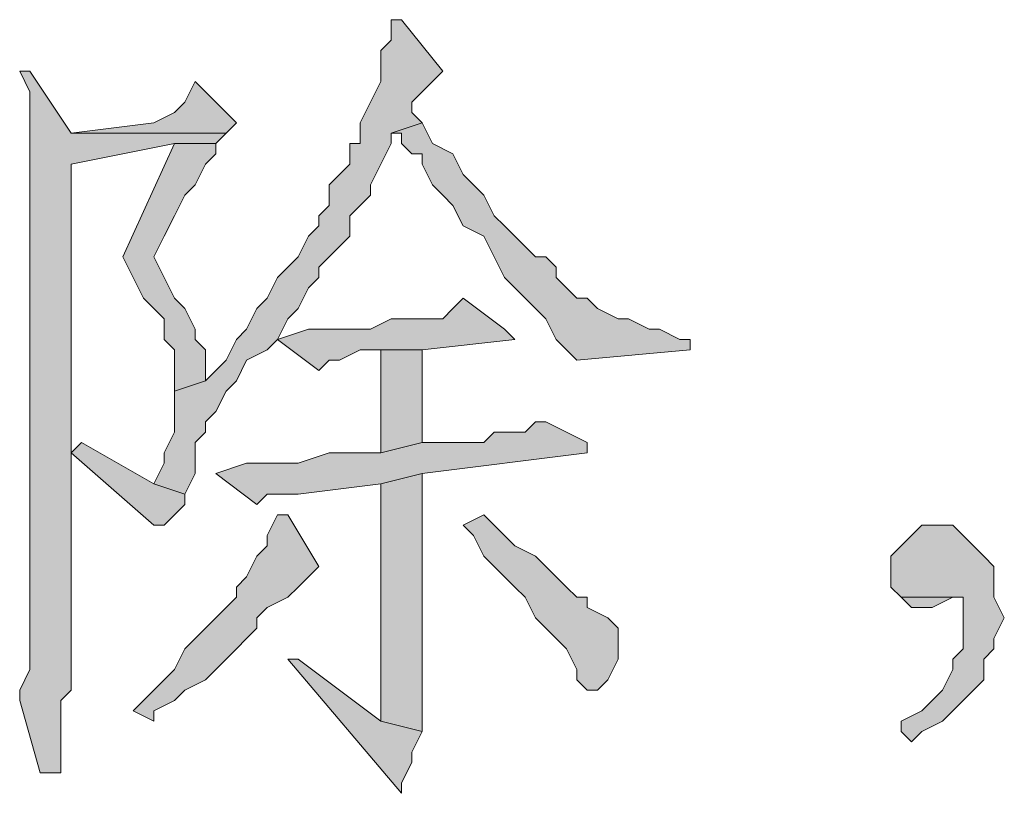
# Model space of a CAD drawing. Extents: x 566443 to 590371, y 3845226 to 3876576.
# Tile 69 of 221: x 586508.14 to 586512.18, y 3853882.23 to 3853885.41. Entities that reach past the tile are written whole.
import ezdxf

# ---------------------------------------------------------------- set-up
doc = ezdxf.new("R2010")
doc.units = 0
doc.layers.add('C00-00-00', color=7, linetype='CONTINUOUS')

msp = doc.modelspace()

# ---------------------------------------------------------------- hatches: boundary and pattern name
at = {"layer": 'C00-00-00'}
h = msp.add_hatch(color=256, dxfattribs=at)
h.dxf.hatch_style = 2
h.paths.add_polyline_path([(586509.7092, 3853885.4069), (586509.6669, 3853885.4069), (586509.6669, 3853885.3646), (586509.6669, 3853885.3223), (586509.6246, 3853885.2799), (586509.6246, 3853885.1529), (586509.5822, 3853885.0683), (586509.5399, 3853884.9836), (586509.5399, 3853884.8989), (586509.4976, 3853884.8989), (586509.4976, 3853884.8143), (586509.4552, 3853884.7719), (586509.4129, 3853884.7296), (586509.4129, 3853884.6449), (586509.3706, 3853884.6026), (586509.3706, 3853884.5603), (586509.3282, 3853884.5179), (586509.2859, 3853884.4333), (586509.2436, 3853884.3909), (586509.2012, 3853884.3486), (586509.1589, 3853884.2639), (586509.1166, 3853884.2216), (586509.0742, 3853884.1369), (586509.0319, 3853884.0946), (586508.9896, 3853884.0099), (586508.9472, 3853883.9676), (586508.9049, 3853883.9253), (586508.7779, 3853883.8829), (586508.7779, 3853883.7136), (586508.7356, 3853883.6289), (586508.7356, 3853883.5866), (586508.6932, 3853883.5019), (586508.8202, 3853883.4596), (586508.8626, 3853883.5443), (586508.8626, 3853883.6713), (586508.9049, 3853883.7136), (586508.9049, 3853883.7559), (586508.9472, 3853883.7983), (586508.9896, 3853883.8829), (586509.0319, 3853883.9253), (586509.0742, 3853884.0099), (586509.1589, 3853884.0523), (586509.2012, 3853884.0946), (586509.2436, 3853884.1793), (586509.2859, 3853884.2216), (586509.3282, 3853884.3063), (586509.3706, 3853884.3486), (586509.3706, 3853884.3909), (586509.4129, 3853884.4333), (586509.4552, 3853884.4756), (586509.4976, 3853884.5179), (586509.4976, 3853884.6026), (586509.5399, 3853884.6449), (586509.5822, 3853884.6873), (586509.5822, 3853884.7296), (586509.6246, 3853884.8143), (586509.6669, 3853884.8989), (586509.6669, 3853884.9413), (586509.7939, 3853884.9836), (586509.7516, 3853885.0259), (586509.7516, 3853885.0683), (586509.7939, 3853885.1106), (586509.8362, 3853885.1529), (586509.8786, 3853885.1953)])
h = msp.add_hatch(color=256, dxfattribs=at)
h.dxf.hatch_style = 2
h.paths.add_polyline_path([(586508.1852, 3853885.1953), (586508.1429, 3853885.1953), (586508.1852, 3853885.1106), (586508.1852, 3853883.7983), (586508.1852, 3853883.6713), (586508.1852, 3853882.7399), (586508.1429, 3853882.6553), (586508.1429, 3853882.6129), (586508.2276, 3853882.3166), (586508.3122, 3853882.3166), (586508.3122, 3853882.3589), (586508.3122, 3853882.6129), (586508.3546, 3853882.6553), (586508.3546, 3853884.8143), (586508.7779, 3853884.8989), (586508.9472, 3853884.8989), (586508.9896, 3853884.9413), (586508.3546, 3853884.9413)])
h = msp.add_hatch(color=256, dxfattribs=at)
h.dxf.hatch_style = 2
h.paths.add_polyline_path([(586508.8626, 3853885.1529), (586508.8202, 3853885.0683), (586508.7779, 3853885.0259), (586508.6932, 3853884.9836), (586508.3546, 3853884.9413), (586508.9896, 3853884.9413), (586509.0319, 3853884.9836)])
h = msp.add_hatch(color=256, dxfattribs=at)
h.dxf.hatch_style = 2
h.paths.add_polyline_path([(586509.7939, 3853884.9836), (586509.6669, 3853884.9413), (586509.7092, 3853884.9413), (586509.7092, 3853884.8989), (586509.7516, 3853884.8566), (586509.7939, 3853884.8566), (586509.7939, 3853884.8143), (586509.8362, 3853884.7296), (586509.8786, 3853884.6873), (586509.9209, 3853884.6449), (586509.9632, 3853884.5603), (586510.0479, 3853884.5179), (586510.0902, 3853884.4333), (586510.1326, 3853884.3486), (586510.2172, 3853884.2639), (586510.3019, 3853884.1793), (586510.3442, 3853884.0946), (586510.4289, 3853884.0099), (586510.8946, 3853884.0523), (586510.8946, 3853884.0946), (586510.8522, 3853884.0946), (586510.7676, 3853884.1369), (586510.7252, 3853884.1369), (586510.6406, 3853884.1793), (586510.5982, 3853884.1793), (586510.5136, 3853884.2216), (586510.4712, 3853884.2639), (586510.4289, 3853884.2639), (586510.3866, 3853884.3063), (586510.3442, 3853884.3486), (586510.3442, 3853884.3909), (586510.3019, 3853884.4333), (586510.2596, 3853884.4333), (586510.2172, 3853884.4756), (586510.1749, 3853884.5179), (586510.1326, 3853884.5603), (586510.0902, 3853884.6026), (586510.0479, 3853884.6873), (586510.0056, 3853884.7296), (586509.9632, 3853884.7719), (586509.9209, 3853884.8566), (586509.8362, 3853884.8989)])
h = msp.add_hatch(color=256, dxfattribs=at)
h.dxf.hatch_style = 2
h.paths.add_polyline_path([(586508.9472, 3853884.8989), (586508.7779, 3853884.8989), (586508.5662, 3853884.4333), (586508.6086, 3853884.3486), (586508.6509, 3853884.2639), (586508.6932, 3853884.2216), (586508.7356, 3853884.1793), (586508.7356, 3853884.0946), (586508.7779, 3853884.0523), (586508.7779, 3853883.8829), (586508.9049, 3853883.9253), (586508.9049, 3853884.0523), (586508.8626, 3853884.0946), (586508.8626, 3853884.1369), (586508.8202, 3853884.2216), (586508.7779, 3853884.2639), (586508.7356, 3853884.3486), (586508.6932, 3853884.4333), (586508.7356, 3853884.5179), (586508.7779, 3853884.6026), (586508.8202, 3853884.6873), (586508.8626, 3853884.7296), (586508.9049, 3853884.8143), (586508.9472, 3853884.8566)])
h = msp.add_hatch(color=256, dxfattribs=at)
h.dxf.hatch_style = 2
h.paths.add_polyline_path([(586509.9632, 3853884.2639), (586509.9209, 3853884.2216), (586509.8786, 3853884.1793), (586509.6669, 3853884.1793), (586509.5822, 3853884.1369), (586509.3282, 3853884.1369), (586509.2012, 3853884.0946), (586509.3706, 3853883.9676), (586509.4129, 3853884.0099), (586509.4552, 3853884.0099), (586509.5399, 3853884.0523), (586509.7939, 3853884.0523), (586510.1749, 3853884.0946), (586510.1326, 3853884.1369)])
h = msp.add_hatch(color=256, dxfattribs=at)
h.dxf.hatch_style = 2
h.paths.add_polyline_path([(586509.7939, 3853884.0523), (586509.6246, 3853884.0523), (586509.6246, 3853883.6289), (586509.7939, 3853883.6713)])
h = msp.add_hatch(color=256, dxfattribs=at)
h.dxf.hatch_style = 2
h.paths.add_polyline_path([(586510.3019, 3853883.7559), (586510.2596, 3853883.7559), (586510.2172, 3853883.7136), (586510.0902, 3853883.7136), (586510.0479, 3853883.6713), (586509.7939, 3853883.6713), (586509.6246, 3853883.6289), (586509.4129, 3853883.6289), (586509.2859, 3853883.5866), (586509.0742, 3853883.5866), (586508.9472, 3853883.5443), (586509.1166, 3853883.4173), (586509.1589, 3853883.4596), (586509.2012, 3853883.4596), (586509.2859, 3853883.4596), (586509.6246, 3853883.5019), (586509.7939, 3853883.5443), (586510.4712, 3853883.6289), (586510.4712, 3853883.6713)])
h = msp.add_hatch(color=256, dxfattribs=at)
h.dxf.hatch_style = 2
h.paths.add_polyline_path([(586508.3969, 3853883.6713), (586508.3546, 3853883.6289), (586508.6932, 3853883.3326), (586508.7356, 3853883.3326), (586508.7779, 3853883.3749), (586508.8202, 3853883.4173), (586508.8202, 3853883.4596), (586508.6932, 3853883.5019)])
h = msp.add_hatch(color=256, dxfattribs=at)
h.dxf.hatch_style = 2
h.paths.add_polyline_path([(586509.7939, 3853883.5443), (586509.6246, 3853883.5019), (586509.6246, 3853882.5283), (586509.7939, 3853882.4859)])
h = msp.add_hatch(color=256, dxfattribs=at)
h.dxf.hatch_style = 2
h.paths.add_polyline_path([(586509.2012, 3853883.3749), (586509.1589, 3853883.2903), (586509.1589, 3853883.2479), (586509.1166, 3853883.2056), (586509.0742, 3853883.1209), (586509.0319, 3853883.0786), (586509.0319, 3853883.0363), (586508.9896, 3853882.9939), (586508.9472, 3853882.9516), (586508.9049, 3853882.9093), (586508.8626, 3853882.8669), (586508.8202, 3853882.8246), (586508.7779, 3853882.7399), (586508.7356, 3853882.6976), (586508.6932, 3853882.6553), (586508.6086, 3853882.5706), (586508.6932, 3853882.5283), (586508.6932, 3853882.5706), (586508.7779, 3853882.6129), (586508.8202, 3853882.6553), (586508.9049, 3853882.6976), (586508.9472, 3853882.7399), (586508.9896, 3853882.7823), (586509.0319, 3853882.8246), (586509.0742, 3853882.8669), (586509.1166, 3853882.9093), (586509.1166, 3853882.9516), (586509.1589, 3853882.9939), (586509.2436, 3853883.0363), (586509.2859, 3853883.0786), (586509.3282, 3853883.1209), (586509.3706, 3853883.1633), (586509.2436, 3853883.3749)])
h = msp.add_hatch(color=256, dxfattribs=at)
h.dxf.hatch_style = 2
h.paths.add_polyline_path([(586510.0479, 3853883.3749), (586509.9632, 3853883.3326), (586510.0056, 3853883.2903), (586510.0479, 3853883.2056), (586510.0902, 3853883.1633), (586510.1326, 3853883.1209), (586510.1749, 3853883.0786), (586510.2172, 3853883.0363), (586510.2596, 3853882.9516), (586510.3019, 3853882.9093), (586510.3442, 3853882.8669), (586510.3866, 3853882.8246), (586510.4289, 3853882.7399), (586510.4289, 3853882.6976), (586510.4712, 3853882.6553), (586510.5136, 3853882.6553), (586510.5559, 3853882.6976), (586510.5982, 3853882.7823), (586510.5982, 3853882.9093), (586510.5559, 3853882.9516), (586510.4712, 3853882.9939), (586510.4712, 3853883.0363), (586510.4289, 3853883.0363), (586510.3866, 3853883.0786), (586510.3442, 3853883.1209), (586510.3019, 3853883.1633), (586510.2596, 3853883.2056), (586510.1749, 3853883.2479), (586510.1326, 3853883.2903)])
h = msp.add_hatch(color=256, dxfattribs=at)
h.dxf.hatch_style = 2
h.paths.add_polyline_path([(586511.9292, 3853883.3326), (586511.8445, 3853883.3326), (586511.8022, 3853883.2903), (586511.7598, 3853883.2479), (586511.7175, 3853883.2056), (586511.7175, 3853883.0786), (586511.7598, 3853883.0363), (586512.0138, 3853883.0363), (586512.0138, 3853882.9516), (586512.0138, 3853882.8246), (586511.9715, 3853882.7823), (586511.9715, 3853882.7399), (586511.9292, 3853882.6553), (586511.8868, 3853882.6129), (586511.8445, 3853882.5706), (586511.7598, 3853882.5283), (586511.7598, 3853882.4859), (586511.8022, 3853882.4436), (586511.8445, 3853882.4859), (586511.9292, 3853882.5283), (586512.0138, 3853882.6129), (586512.0562, 3853882.6553), (586512.0985, 3853882.6976), (586512.0985, 3853882.7823), (586512.1408, 3853882.8246), (586512.1408, 3853882.8669), (586512.1832, 3853882.9516), (586512.1408, 3853883.0363), (586512.1408, 3853883.1633), (586512.0985, 3853883.2056), (586512.0562, 3853883.2479), (586512.0138, 3853883.2903), (586511.9715, 3853883.3326)])
h = msp.add_hatch(color=256, dxfattribs=at)
h.dxf.hatch_style = 2
h.paths.add_polyline_path([(586511.7598, 3853883.0363), (586511.8022, 3853882.9939), (586511.8868, 3853882.9939), (586511.9715, 3853883.0363)])
h = msp.add_hatch(color=256, dxfattribs=at)
h.dxf.hatch_style = 2
h.paths.add_polyline_path([(586509.2859, 3853882.7823), (586509.2436, 3853882.7823), (586509.7092, 3853882.2319), (586509.7092, 3853882.2743), (586509.7516, 3853882.3589), (586509.7516, 3853882.4013), (586509.7939, 3853882.4859), (586509.6246, 3853882.5283)])

# ---------------------------------------------------------------- linework, layer by layer
at = {"layer": 'C00-00-00', "lineweight": 0}
for points in [[(586509.7092, 3853885.4069), (586509.6669, 3853885.4069), (586509.6669, 3853885.3646), (586509.6669, 3853885.3223), (586509.6246, 3853885.2799), (586509.6246, 3853885.1529), (586509.5822, 3853885.0683), (586509.5399, 3853884.9836), (586509.5399, 3853884.8989), (586509.4976, 3853884.8989), (586509.4976, 3853884.8143), (586509.4552, 3853884.7719), (586509.4129, 3853884.7296), (586509.4129, 3853884.6449), (586509.3706, 3853884.6026), (586509.3706, 3853884.5603), (586509.3282, 3853884.5179), (586509.2859, 3853884.4333), (586509.2436, 3853884.3909), (586509.2012, 3853884.3486), (586509.1589, 3853884.2639), (586509.1166, 3853884.2216), (586509.0742, 3853884.1369), (586509.0319, 3853884.0946), (586508.9896, 3853884.0099), (586508.9472, 3853883.9676), (586508.9049, 3853883.9253), (586508.7779, 3853883.8829), (586508.7779, 3853883.7136), (586508.7356, 3853883.6289), (586508.7356, 3853883.5866), (586508.6932, 3853883.5019), (586508.8202, 3853883.4596), (586508.8626, 3853883.5443), (586508.8626, 3853883.6713), (586508.9049, 3853883.7136), (586508.9049, 3853883.7559), (586508.9472, 3853883.7983), (586508.9896, 3853883.8829), (586509.0319, 3853883.9253), (586509.0742, 3853884.0099), (586509.1589, 3853884.0523), (586509.2012, 3853884.0946), (586509.2436, 3853884.1793), (586509.2859, 3853884.2216), (586509.3282, 3853884.3063), (586509.3706, 3853884.3486), (586509.3706, 3853884.3909), (586509.4129, 3853884.4333), (586509.4552, 3853884.4756), (586509.4976, 3853884.5179), (586509.4976, 3853884.6026), (586509.5399, 3853884.6449), (586509.5822, 3853884.6873), (586509.5822, 3853884.7296), (586509.6246, 3853884.8143), (586509.6669, 3853884.8989), (586509.6669, 3853884.9413), (586509.7939, 3853884.9836), (586509.7516, 3853885.0259), (586509.7516, 3853885.0683), (586509.7939, 3853885.1106), (586509.8362, 3853885.1529), (586509.8786, 3853885.1953)], [(586508.1852, 3853885.1953), (586508.1429, 3853885.1953), (586508.1852, 3853885.1106), (586508.1852, 3853883.7983), (586508.1852, 3853883.6713), (586508.1852, 3853882.7399), (586508.1429, 3853882.6553), (586508.1429, 3853882.6129), (586508.2276, 3853882.3166), (586508.3122, 3853882.3166), (586508.3122, 3853882.3589), (586508.3122, 3853882.6129), (586508.3546, 3853882.6553), (586508.3546, 3853884.8143), (586508.7779, 3853884.8989), (586508.9472, 3853884.8989), (586508.9896, 3853884.9413), (586508.3546, 3853884.9413)], [(586508.8626, 3853885.1529), (586508.8202, 3853885.0683), (586508.7779, 3853885.0259), (586508.6932, 3853884.9836), (586508.3546, 3853884.9413), (586508.9896, 3853884.9413), (586509.0319, 3853884.9836)], [(586509.7939, 3853884.9836), (586509.6669, 3853884.9413), (586509.7092, 3853884.9413), (586509.7092, 3853884.8989), (586509.7516, 3853884.8566), (586509.7939, 3853884.8566), (586509.7939, 3853884.8143), (586509.8362, 3853884.7296), (586509.8786, 3853884.6873), (586509.9209, 3853884.6449), (586509.9632, 3853884.5603), (586510.0479, 3853884.5179), (586510.0902, 3853884.4333), (586510.1326, 3853884.3486), (586510.2172, 3853884.2639), (586510.3019, 3853884.1793), (586510.3442, 3853884.0946), (586510.4289, 3853884.0099), (586510.8946, 3853884.0523), (586510.8946, 3853884.0946), (586510.8522, 3853884.0946), (586510.7676, 3853884.1369), (586510.7252, 3853884.1369), (586510.6406, 3853884.1793), (586510.5982, 3853884.1793), (586510.5136, 3853884.2216), (586510.4712, 3853884.2639), (586510.4289, 3853884.2639), (586510.3866, 3853884.3063), (586510.3442, 3853884.3486), (586510.3442, 3853884.3909), (586510.3019, 3853884.4333), (586510.2596, 3853884.4333), (586510.2172, 3853884.4756), (586510.1749, 3853884.5179), (586510.1326, 3853884.5603), (586510.0902, 3853884.6026), (586510.0479, 3853884.6873), (586510.0056, 3853884.7296), (586509.9632, 3853884.7719), (586509.9209, 3853884.8566), (586509.8362, 3853884.8989)], [(586508.9472, 3853884.8989), (586508.7779, 3853884.8989), (586508.5662, 3853884.4333), (586508.6086, 3853884.3486), (586508.6509, 3853884.2639), (586508.6932, 3853884.2216), (586508.7356, 3853884.1793), (586508.7356, 3853884.0946), (586508.7779, 3853884.0523), (586508.7779, 3853883.8829), (586508.9049, 3853883.9253), (586508.9049, 3853884.0523), (586508.8626, 3853884.0946), (586508.8626, 3853884.1369), (586508.8202, 3853884.2216), (586508.7779, 3853884.2639), (586508.7356, 3853884.3486), (586508.6932, 3853884.4333), (586508.7356, 3853884.5179), (586508.7779, 3853884.6026), (586508.8202, 3853884.6873), (586508.8626, 3853884.7296), (586508.9049, 3853884.8143), (586508.9472, 3853884.8566)], [(586509.9632, 3853884.2639), (586509.9209, 3853884.2216), (586509.8786, 3853884.1793), (586509.6669, 3853884.1793), (586509.5822, 3853884.1369), (586509.3282, 3853884.1369), (586509.2012, 3853884.0946), (586509.3706, 3853883.9676), (586509.4129, 3853884.0099), (586509.4552, 3853884.0099), (586509.5399, 3853884.0523), (586509.7939, 3853884.0523), (586510.1749, 3853884.0946), (586510.1326, 3853884.1369)], [(586509.7939, 3853884.0523), (586509.6246, 3853884.0523), (586509.6246, 3853883.6289), (586509.7939, 3853883.6713)], [(586510.3019, 3853883.7559), (586510.2596, 3853883.7559), (586510.2172, 3853883.7136), (586510.0902, 3853883.7136), (586510.0479, 3853883.6713), (586509.7939, 3853883.6713), (586509.6246, 3853883.6289), (586509.4129, 3853883.6289), (586509.2859, 3853883.5866), (586509.0742, 3853883.5866), (586508.9472, 3853883.5443), (586509.1166, 3853883.4173), (586509.1589, 3853883.4596), (586509.2012, 3853883.4596), (586509.2859, 3853883.4596), (586509.6246, 3853883.5019), (586509.7939, 3853883.5443), (586510.4712, 3853883.6289), (586510.4712, 3853883.6713)], [(586508.3969, 3853883.6713), (586508.3546, 3853883.6289), (586508.6932, 3853883.3326), (586508.7356, 3853883.3326), (586508.7779, 3853883.3749), (586508.8202, 3853883.4173), (586508.8202, 3853883.4596), (586508.6932, 3853883.5019)], [(586509.7939, 3853883.5443), (586509.6246, 3853883.5019), (586509.6246, 3853882.5283), (586509.7939, 3853882.4859)], [(586509.2012, 3853883.3749), (586509.1589, 3853883.2903), (586509.1589, 3853883.2479), (586509.1166, 3853883.2056), (586509.0742, 3853883.1209), (586509.0319, 3853883.0786), (586509.0319, 3853883.0363), (586508.9896, 3853882.9939), (586508.9472, 3853882.9516), (586508.9049, 3853882.9093), (586508.8626, 3853882.8669), (586508.8202, 3853882.8246), (586508.7779, 3853882.7399), (586508.7356, 3853882.6976), (586508.6932, 3853882.6553), (586508.6086, 3853882.5706), (586508.6932, 3853882.5283), (586508.6932, 3853882.5706), (586508.7779, 3853882.6129), (586508.8202, 3853882.6553), (586508.9049, 3853882.6976), (586508.9472, 3853882.7399), (586508.9896, 3853882.7823), (586509.0319, 3853882.8246), (586509.0742, 3853882.8669), (586509.1166, 3853882.9093), (586509.1166, 3853882.9516), (586509.1589, 3853882.9939), (586509.2436, 3853883.0363), (586509.2859, 3853883.0786), (586509.3282, 3853883.1209), (586509.3706, 3853883.1633), (586509.2436, 3853883.3749)], [(586510.0479, 3853883.3749), (586509.9632, 3853883.3326), (586510.0056, 3853883.2903), (586510.0479, 3853883.2056), (586510.0902, 3853883.1633), (586510.1326, 3853883.1209), (586510.1749, 3853883.0786), (586510.2172, 3853883.0363), (586510.2596, 3853882.9516), (586510.3019, 3853882.9093), (586510.3442, 3853882.8669), (586510.3866, 3853882.8246), (586510.4289, 3853882.7399), (586510.4289, 3853882.6976), (586510.4712, 3853882.6553), (586510.5136, 3853882.6553), (586510.5559, 3853882.6976), (586510.5982, 3853882.7823), (586510.5982, 3853882.9093), (586510.5559, 3853882.9516), (586510.4712, 3853882.9939), (586510.4712, 3853883.0363), (586510.4289, 3853883.0363), (586510.3866, 3853883.0786), (586510.3442, 3853883.1209), (586510.3019, 3853883.1633), (586510.2596, 3853883.2056), (586510.1749, 3853883.2479), (586510.1326, 3853883.2903)], [(586511.9292, 3853883.3326), (586511.8445, 3853883.3326), (586511.8022, 3853883.2903), (586511.7598, 3853883.2479), (586511.7175, 3853883.2056), (586511.7175, 3853883.0786), (586511.7598, 3853883.0363), (586512.0138, 3853883.0363), (586512.0138, 3853882.9516), (586512.0138, 3853882.8246), (586511.9715, 3853882.7823), (586511.9715, 3853882.7399), (586511.9292, 3853882.6553), (586511.8868, 3853882.6129), (586511.8445, 3853882.5706), (586511.7598, 3853882.5283), (586511.7598, 3853882.4859), (586511.8022, 3853882.4436), (586511.8445, 3853882.4859), (586511.9292, 3853882.5283), (586512.0138, 3853882.6129), (586512.0562, 3853882.6553), (586512.0985, 3853882.6976), (586512.0985, 3853882.7823), (586512.1408, 3853882.8246), (586512.1408, 3853882.8669), (586512.1832, 3853882.9516), (586512.1408, 3853883.0363), (586512.1408, 3853883.1633), (586512.0985, 3853883.2056), (586512.0562, 3853883.2479), (586512.0138, 3853883.2903), (586511.9715, 3853883.3326)], [(586511.7598, 3853883.0363), (586511.8022, 3853882.9939), (586511.8868, 3853882.9939), (586511.9715, 3853883.0363)], [(586509.2859, 3853882.7823), (586509.2436, 3853882.7823), (586509.7092, 3853882.2319), (586509.7092, 3853882.2743), (586509.7516, 3853882.3589), (586509.7516, 3853882.4013), (586509.7939, 3853882.4859), (586509.6246, 3853882.5283)]]:
    msp.add_lwpolyline(points, close=True, dxfattribs=at)

doc.saveas('drawing.dxf')
